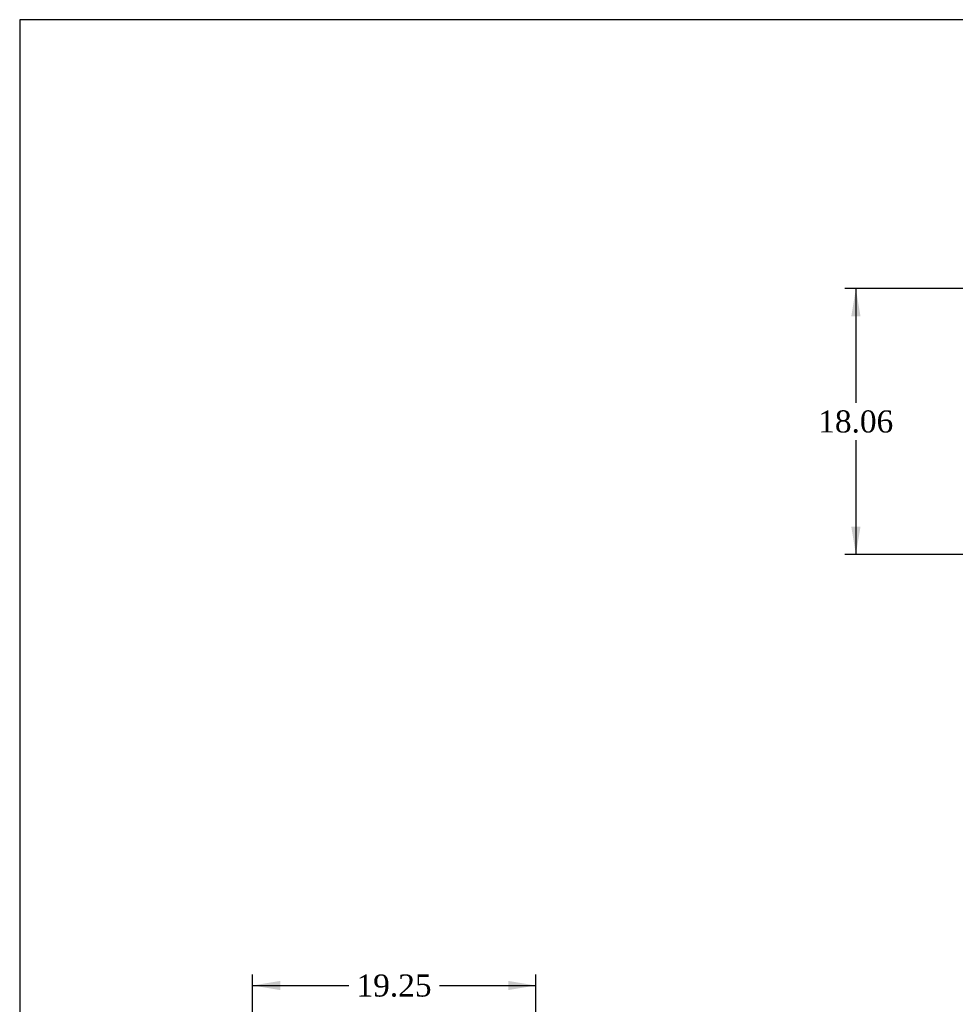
# Model space of a CAD drawing. Header units: inches. Extents: x 1 to 299, y -2 to 199.
# Tile 34 of 57: x 1 to 65, y 132 to 199. Entities that reach past the tile are written whole.
import ezdxf
from ezdxf.enums import TextEntityAlignment as Align

# ---------------------------------------------------------------- set-up
doc = ezdxf.new("R2010")
doc.units = ezdxf.units.IN
doc.header["$MEASUREMENT"] = 0
doc.layers.add('Default', color=7, linetype='Continuous')
doc.styles.add('SEACAD_Times_New_Roman', font='times.ttf')
doc.dimstyles.new('HAMMOND_(STH_-_300x200)', dxfattribs={"dimtxt": 1.5, "dimasz": 1.875, "dimexe": 0.75, "dimexo": 0.75, "dimgap": 0.375, "dimtad": 0, "dimtih": 1, "dimtoh": 1, "dimzin": 0, "dimdsep": 46, "dimtxsty": 'SEACAD_Times_New_Roman', "dimblk1": '_SE_FILLED', "dimblk2": '_SE_FILLED', "dimsah": 1, "dimcen": 0.75, "dimadec": 0, "dimazin": 0, "dimtfac": 0.8, "dimtofl": 0, "dimtmove": 0, "dimatfit": 3, "dimfxl": 1, "dimtolj": 1, "dimtzin": 0, "dimarcsym": 0})

# ---------------------------------------------------------------- blocks, each defined once
blk = doc.blocks.new('DMBLK3')
at = {"layer": 'Default', "linetype": 'Continuous', "transparency": 16777216}
for points in [[(57.883, 178.777), (58.508, 178.777), (58.196, 180.652)], [(57.883, 164.467), (58.196, 162.592), (58.508, 164.467)]]:
    blk.add_hatch(color=7, dxfattribs=at).paths.add_polyline_path(points)
at = {"layer": 'Default', "color": 7, "linetype": 'Continuous', "transparency": 16777216}
for p, q in [((66.295, 180.652), (57.446, 180.652)), ((58.196, 180.652), (58.196, 172.897)), ((58.196, 170.347), (58.196, 162.592)), ((66.2, 162.592), (57.446, 162.592))]:
    blk.add_line(p, q, dxfattribs=at)
at = {"layer": 'Default', "color": 7, "linetype": 'Continuous', "transparency": 16777216, "style": 'SEACAD_Times_New_Roman'}
blk.add_text('18.06', height=1.5, dxfattribs=at).set_placement((55.636, 172.372), align=Align.TOP_LEFT)
blk = doc.blocks.new('_SE_FILLED')
at = {"color": 0}
blk.add_line((0, 0), (-1, 0), dxfattribs=at)
blk.add_solid([(0, 0), (-1, -0.1665), (-1, 0.1665), (0, 0)], dxfattribs=at)
blk = doc.blocks.new('DMBLK7')
at = {"layer": 'Default', "linetype": 'Continuous', "transparency": 16777216}
for points in [[(19.07, 133.602), (17.195, 133.29), (19.07, 132.977)], [(34.567, 133.602), (34.567, 132.977), (36.442, 133.29)]]:
    blk.add_hatch(color=7, dxfattribs=at).paths.add_polyline_path(points)
at = {"layer": 'Default', "color": 7, "linetype": 'Continuous', "transparency": 16777216}
for p, q in [((17.195, 126.082), (17.195, 134.04)), ((36.442, 123.332), (36.442, 134.04)), ((17.195, 133.29), (23.734, 133.29)), ((29.902, 133.29), (36.442, 133.29))]:
    blk.add_line(p, q, dxfattribs=at)
at = {"layer": 'Default', "color": 7, "linetype": 'Continuous', "transparency": 16777216, "style": 'SEACAD_Times_New_Roman'}
blk.add_text('19.25', height=1.5, dxfattribs=at).set_placement((24.259, 134.04), align=Align.TOP_LEFT)
blk = doc.blocks.new('BORDER')
at = {"layer": 'Default', "color": 7, "linetype": 'Continuous'}
for p, q in [((0, 27.86), (-41.86, 27.86)), ((-41.86, 27.86), (-41.86, 0))]:
    blk.add_line(p, q, dxfattribs=at)

msp = doc.modelspace()

# ---------------------------------------------------------------- block references
at = {"layer": 'Default', "color": 7, "xscale": 7.12, "yscale": 7.12, "zscale": 7.12}
msp.add_blockref('BORDER', (299.411, 0.564), dxfattribs=at)

# ---------------------------------------------------------------- dimensions: what is measured, and where the dimension line sits
at = {"layer": 'Default', "color": 7, "linetype": 'Continuous'}
dim = msp.add_linear_dim(base=(58.196, 162.592), p1=(67.045, 180.652), p2=(66.95, 162.592), angle=90, text='\\A1;<>', dimstyle='HAMMOND_(STH_-_300x200)', dxfattribs=at)
dim.commit()
dim.dimension.update_dxf_attribs({"geometry": 'DMBLK3', "text_midpoint": (58.196, 171.622), "dimtype": 160})
dim = msp.add_linear_dim(base=(36.442, 133.29), p1=(17.195, 125.332), p2=(36.442, 122.582), text='\\A1;<>', dimstyle='HAMMOND_(STH_-_300x200)', dxfattribs=at)
dim.commit()
dim.dimension.update_dxf_attribs({"geometry": 'DMBLK7', "text_midpoint": (26.818, 133.29), "dimtype": 160})

doc.saveas('drawing.dxf')
